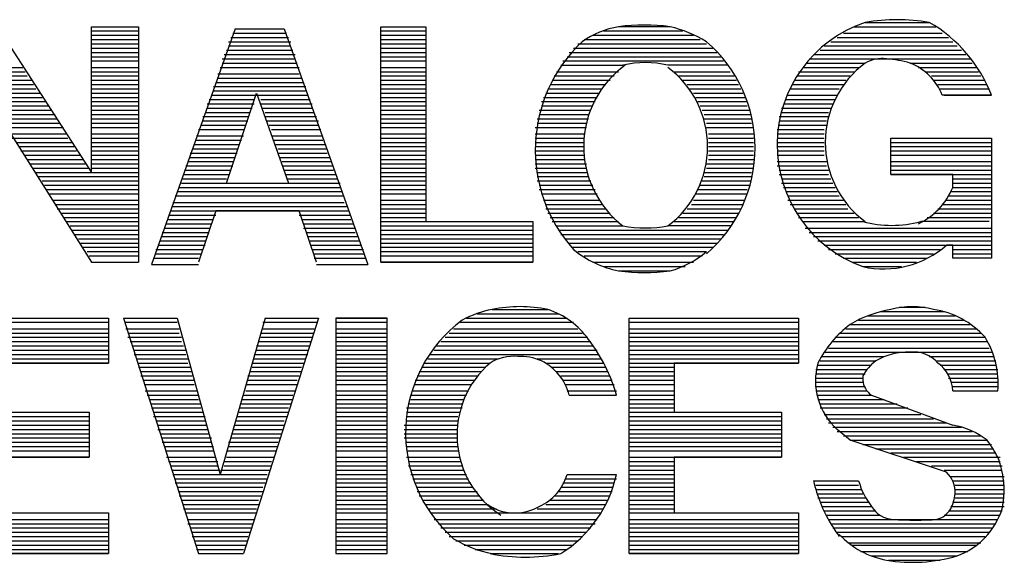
# Model space of a CAD drawing. Extents: x 11.9 to 28.1, y 10.8 to 21.2.
# Tile 22 of 39: x 19.315 to 19.774, y 18.682 to 18.935. Entities that reach past the tile are written whole.
import ezdxf

# ---------------------------------------------------------------- set-up
doc = ezdxf.new("R2010")
doc.units = 0
doc.header["$MEASUREMENT"] = 0
doc.layers.add('LAYNR1', color=2, linetype='Continuous')

msp = doc.modelspace()

# ---------------------------------------------------------------- linework, layer by layer
at = {"layer": 'LAYNR1', "color": 7}
for points in [[(19.304, 18.932), (19.348, 18.864)], [(19.348, 18.932), (19.37, 18.932)], [(19.348, 18.864), (19.348, 18.932), (19.37, 18.932), (19.37, 18.822)], [(19.483, 18.932), (19.504, 18.932)], [(19.618, 18.932), (19.594, 18.932)], [(19.704, 18.932), (19.742, 18.932)], [(19.709, 18.934), (19.739, 18.934)], [(19.348, 18.93), (19.37, 18.93)], [(19.348, 18.928), (19.37, 18.928)], [(19.415, 18.931), (19.376, 18.821)], [(19.413, 18.927), (19.44, 18.927)], [(19.414, 18.929), (19.439, 18.929)], [(19.415, 18.931), (19.438, 18.931)], [(19.438, 18.931), (19.477, 18.821)], [(19.483, 18.93), (19.504, 18.93)], [(19.483, 18.928), (19.504, 18.928)], [(19.582, 18.928), (19.629, 18.928)], [(19.587, 18.93), (19.624, 18.93)], [(19.696, 18.927), (19.748, 18.927)], [(19.699, 18.929), (19.745, 18.929)], [(19.348, 18.926), (19.37, 18.926)], [(19.348, 18.924), (19.37, 18.924)], [(19.412, 18.925), (19.441, 18.925)], [(19.412, 18.923), (19.441, 18.923)], [(19.483, 18.926), (19.504, 18.926)], [(19.483, 18.924), (19.504, 18.924)], [(19.575, 18.924), (19.635, 18.924)], [(19.578, 18.926), (19.632, 18.926)], [(19.69, 18.923), (19.752, 18.923)], [(19.693, 18.925), (19.75, 18.925)], [(19.348, 18.922), (19.37, 18.922)], [(19.348, 18.92), (19.37, 18.92)], [(19.348, 18.918), (19.37, 18.918)], [(19.41, 18.919), (19.443, 18.919)], [(19.411, 18.921), (19.442, 18.921)], [(19.483, 18.922), (19.504, 18.922)], [(19.483, 18.92), (19.504, 18.92)], [(19.483, 18.918), (19.504, 18.918)], [(19.57, 18.918), (19.642, 18.918)], [(19.571, 18.92), (19.64, 18.92)], [(19.573, 18.922), (19.638, 18.922)], [(19.685, 18.919), (19.756, 18.919)], [(19.688, 18.921), (19.754, 18.921)], [(19.348, 18.916), (19.37, 18.916)], [(19.409, 18.917), (19.443, 18.917)], [(19.409, 18.915), (19.444, 18.915)], [(19.483, 18.916), (19.504, 18.916)], [(19.567, 18.914), (19.596, 18.914)], [(19.568, 18.916), (19.643, 18.916)], [(19.645, 18.914), (19.617, 18.914)], [(19.682, 18.915), (19.709, 18.915)], [(19.683, 18.917), (19.758, 18.917)], [(19.73, 18.915), (19.759, 18.915)], [(19.28, 18.913), (19.316, 18.913)], [(19.28, 18.911), (19.317, 18.911)], [(19.28, 18.909), (19.318, 18.909)], [(19.348, 18.913), (19.37, 18.913)], [(19.348, 18.911), (19.37, 18.911)], [(19.348, 18.909), (19.37, 18.909)], [(19.407, 18.91), (19.445, 18.91)], [(19.408, 18.913), (19.445, 18.913)], [(19.483, 18.913), (19.504, 18.913)], [(19.483, 18.911), (19.504, 18.911)], [(19.483, 18.909), (19.504, 18.909)], [(19.564, 18.909), (19.592, 18.909)], [(19.565, 18.911), (19.594, 18.911)], [(19.62, 18.911), (19.646, 18.911)], [(19.622, 18.909), (19.648, 18.909)], [(19.677, 18.909), (19.702, 18.909)], [(19.678, 18.911), (19.704, 18.911)], [(19.68, 18.913), (19.706, 18.913)], [(19.734, 18.913), (19.761, 18.913)], [(19.737, 18.911), (19.762, 18.911)], [(19.74, 18.909), (19.763, 18.909)], [(19.28, 18.907), (19.32, 18.907)], [(19.28, 18.905), (19.321, 18.905)], [(19.348, 18.907), (19.37, 18.907)], [(19.348, 18.905), (19.37, 18.905)], [(19.405, 18.904), (19.448, 18.904)], [(19.406, 18.906), (19.447, 18.906)], [(19.407, 18.908), (19.446, 18.908)], [(19.483, 18.907), (19.504, 18.907)], [(19.483, 18.905), (19.504, 18.905)], [(19.562, 18.905), (19.588, 18.905)], [(19.563, 18.907), (19.59, 18.907)], [(19.624, 18.907), (19.649, 18.907)], [(19.626, 18.905), (19.65, 18.905)], [(19.675, 18.905), (19.699, 18.905)], [(19.676, 18.907), (19.7, 18.907)], [(19.741, 18.907), (19.765, 18.907)], [(19.743, 18.905), (19.766, 18.905)], [(19.28, 18.903), (19.322, 18.903)], [(19.28, 18.901), (19.324, 18.901)], [(19.348, 18.903), (19.37, 18.903)], [(19.348, 18.901), (19.37, 18.901)], [(19.404, 18.9), (19.449, 18.9)], [(19.405, 18.902), (19.448, 18.902)], [(19.411, 18.859), (19.425, 18.901), (19.44, 18.859)], [(19.483, 18.903), (19.504, 18.903)], [(19.483, 18.901), (19.504, 18.901)], [(19.56, 18.901), (19.585, 18.901)], [(19.561, 18.903), (19.586, 18.903)], [(19.627, 18.903), (19.651, 18.903)], [(19.629, 18.901), (19.652, 18.901)], [(19.673, 18.9), (19.696, 18.9)], [(19.674, 18.903), (19.697, 18.903)], [(19.744, 18.903), (19.767, 18.903)], [(19.746, 18.9), (19.768, 18.9)], [(19.28, 18.899), (19.325, 18.899)], [(19.28, 18.897), (19.327, 18.897)], [(19.28, 18.895), (19.328, 18.895)], [(19.302, 18.895), (19.348, 18.822)], [(19.348, 18.899), (19.37, 18.899)], [(19.348, 18.897), (19.37, 18.897)], [(19.348, 18.895), (19.37, 18.895)], [(19.402, 18.896), (19.424, 18.896)], [(19.403, 18.898), (19.424, 18.898)], [(19.427, 18.898), (19.45, 18.898)], [(19.427, 18.896), (19.451, 18.896)], [(19.483, 18.899), (19.504, 18.899)], [(19.483, 18.897), (19.504, 18.897)], [(19.483, 18.895), (19.504, 18.895)], [(19.558, 18.897), (19.583, 18.897)], [(19.558, 18.895), (19.582, 18.895)], [(19.559, 18.899), (19.584, 18.899)], [(19.63, 18.899), (19.653, 18.899)], [(19.631, 18.897), (19.654, 18.897)], [(19.632, 18.895), (19.654, 18.895)], [(19.671, 18.896), (19.694, 18.896)], [(19.672, 18.898), (19.695, 18.898)], [(19.303, 18.893), (19.329, 18.893)], [(19.305, 18.891), (19.331, 18.891)], [(19.348, 18.893), (19.37, 18.893)], [(19.348, 18.891), (19.37, 18.891)], [(19.401, 18.892), (19.422, 18.892)], [(19.402, 18.894), (19.423, 18.894)], [(19.428, 18.894), (19.451, 18.894)], [(19.429, 18.892), (19.452, 18.892)], [(19.483, 18.893), (19.504, 18.893)], [(19.483, 18.891), (19.504, 18.891)], [(19.557, 18.893), (19.581, 18.893)], [(19.557, 18.891), (19.58, 18.891)], [(19.633, 18.893), (19.655, 18.893)], [(19.634, 18.891), (19.656, 18.891)], [(19.67, 18.894), (19.693, 18.894)], [(19.67, 18.892), (19.692, 18.892)], [(19.306, 18.889), (19.332, 18.889)], [(19.307, 18.887), (19.333, 18.887)], [(19.348, 18.889), (19.37, 18.889)], [(19.348, 18.887), (19.37, 18.887)], [(19.399, 18.886), (19.42, 18.886)], [(19.4, 18.89), (19.421, 18.89)], [(19.4, 18.888), (19.421, 18.888)], [(19.429, 18.89), (19.453, 18.89)], [(19.43, 18.888), (19.454, 18.888)], [(19.431, 18.886), (19.454, 18.886)], [(19.483, 18.889), (19.504, 18.889)], [(19.483, 18.887), (19.504, 18.887)], [(19.556, 18.889), (19.58, 18.889)], [(19.556, 18.887), (19.579, 18.887)], [(19.634, 18.889), (19.656, 18.889)], [(19.635, 18.887), (19.656, 18.887)], [(19.669, 18.89), (19.692, 18.89)], [(19.669, 18.888), (19.691, 18.888)], [(19.669, 18.886), (19.691, 18.886)], [(19.308, 18.885), (19.335, 18.885)], [(19.31, 18.882), (19.336, 18.882)], [(19.348, 18.885), (19.37, 18.885)], [(19.348, 18.882), (19.37, 18.882)], [(19.397, 18.881), (19.419, 18.881)], [(19.398, 18.884), (19.419, 18.884)], [(19.432, 18.884), (19.455, 18.884)], [(19.432, 18.881), (19.456, 18.881)], [(19.483, 18.885), (19.504, 18.885)], [(19.483, 18.882), (19.504, 18.882)], [(19.555, 18.885), (19.579, 18.885)], [(19.555, 18.882), (19.578, 18.882)], [(19.635, 18.885), (19.657, 18.885)], [(19.636, 18.882), (19.657, 18.882)], [(19.668, 18.884), (19.69, 18.884)], [(19.668, 18.882), (19.69, 18.882)], [(19.311, 18.88), (19.337, 18.88)], [(19.313, 18.878), (19.339, 18.878)], [(19.348, 18.88), (19.37, 18.88)], [(19.348, 18.878), (19.37, 18.878)], [(19.396, 18.877), (19.417, 18.877)], [(19.397, 18.879), (19.418, 18.879)], [(19.433, 18.879), (19.456, 18.879)], [(19.434, 18.877), (19.457, 18.877)], [(19.483, 18.88), (19.504, 18.88)], [(19.483, 18.878), (19.504, 18.878)], [(19.555, 18.88), (19.578, 18.88)], [(19.555, 18.878), (19.578, 18.878)], [(19.636, 18.88), (19.657, 18.88)], [(19.636, 18.878), (19.657, 18.878)], [(19.668, 18.88), (19.69, 18.88)], [(19.668, 18.878), (19.69, 18.878)], [(19.721, 18.88), (19.768, 18.88)], [(19.721, 18.878), (19.768, 18.878)], [(19.314, 18.876), (19.34, 18.876)], [(19.315, 18.874), (19.341, 18.874)], [(19.317, 18.872), (19.343, 18.872)], [(19.348, 18.876), (19.37, 18.876)], [(19.348, 18.874), (19.37, 18.874)], [(19.348, 18.872), (19.37, 18.872)], [(19.394, 18.873), (19.416, 18.873)], [(19.395, 18.875), (19.416, 18.875)], [(19.435, 18.875), (19.458, 18.875)], [(19.435, 18.873), (19.458, 18.873)], [(19.483, 18.876), (19.504, 18.876)], [(19.483, 18.874), (19.504, 18.874)], [(19.483, 18.872), (19.504, 18.872)], [(19.555, 18.876), (19.578, 18.876)], [(19.555, 18.874), (19.578, 18.874)], [(19.555, 18.872), (19.578, 18.872)], [(19.636, 18.876), (19.657, 18.876)], [(19.636, 18.874), (19.657, 18.874)], [(19.636, 18.872), (19.657, 18.872)], [(19.668, 18.876), (19.69, 18.876)], [(19.668, 18.874), (19.69, 18.874)], [(19.668, 18.872), (19.69, 18.872)], [(19.721, 18.876), (19.768, 18.876)], [(19.721, 18.874), (19.768, 18.874)], [(19.721, 18.872), (19.768, 18.872)], [(19.318, 18.87), (19.344, 18.87)], [(19.319, 18.868), (19.345, 18.868)], [(19.348, 18.87), (19.37, 18.87)], [(19.348, 18.868), (19.37, 18.868)], [(19.393, 18.869), (19.414, 18.869)], [(19.394, 18.871), (19.415, 18.871)], [(19.436, 18.871), (19.459, 18.871)], [(19.437, 18.869), (19.46, 18.869)], [(19.483, 18.87), (19.504, 18.87)], [(19.483, 18.868), (19.504, 18.868)], [(19.555, 18.87), (19.578, 18.87)], [(19.555, 18.868), (19.579, 18.868)], [(19.635, 18.868), (19.657, 18.868)], [(19.636, 18.87), (19.657, 18.87)], [(19.668, 18.869), (19.691, 18.869)], [(19.721, 18.869), (19.768, 18.869)], [(19.321, 18.866), (19.347, 18.866)], [(19.322, 18.864), (19.37, 18.864)], [(19.348, 18.866), (19.37, 18.866)], [(19.391, 18.863), (19.412, 18.863)], [(19.392, 18.867), (19.414, 18.867)], [(19.392, 18.865), (19.413, 18.865)], [(19.437, 18.867), (19.461, 18.867)], [(19.438, 18.865), (19.461, 18.865)], [(19.439, 18.863), (19.462, 18.863)], [(19.483, 18.866), (19.504, 18.866)], [(19.483, 18.864), (19.504, 18.864)], [(19.555, 18.866), (19.579, 18.866)], [(19.556, 18.864), (19.579, 18.864)], [(19.634, 18.864), (19.656, 18.864)], [(19.635, 18.866), (19.657, 18.866)], [(19.668, 18.867), (19.691, 18.867)], [(19.669, 18.865), (19.692, 18.865)], [(19.669, 18.863), (19.692, 18.863)], [(19.721, 18.867), (19.768, 18.867)], [(19.721, 18.865), (19.768, 18.865)], [(19.721, 18.863), (19.768, 18.863)], [(19.323, 18.862), (19.37, 18.862)], [(19.325, 18.86), (19.37, 18.86)], [(19.326, 18.858), (19.37, 18.858)], [(19.39, 18.861), (19.411, 18.861)], [(19.39, 18.859), (19.464, 18.859)], [(19.411, 18.859), (19.44, 18.859)], [(19.439, 18.861), (19.463, 18.861)], [(19.483, 18.862), (19.504, 18.862)], [(19.483, 18.86), (19.504, 18.86)], [(19.483, 18.858), (19.504, 18.858)], [(19.556, 18.862), (19.58, 18.862)], [(19.556, 18.86), (19.581, 18.86)], [(19.557, 18.858), (19.582, 18.858)], [(19.632, 18.858), (19.655, 18.858)], [(19.633, 18.86), (19.656, 18.86)], [(19.634, 18.862), (19.656, 18.862)], [(19.67, 18.861), (19.693, 18.861)], [(19.67, 18.859), (19.694, 18.859)], [(19.75, 18.861), (19.768, 18.861)], [(19.75, 18.859), (19.768, 18.859)], [(19.327, 18.856), (19.37, 18.856)], [(19.328, 18.854), (19.37, 18.854)], [(19.388, 18.855), (19.465, 18.855)], [(19.389, 18.857), (19.464, 18.857)], [(19.483, 18.856), (19.504, 18.856)], [(19.483, 18.854), (19.504, 18.854)], [(19.557, 18.856), (19.583, 18.856)], [(19.558, 18.854), (19.584, 18.854)], [(19.63, 18.854), (19.654, 18.854)], [(19.631, 18.856), (19.654, 18.856)], [(19.671, 18.857), (19.695, 18.857)], [(19.672, 18.855), (19.696, 18.855)], [(19.749, 18.855), (19.768, 18.855)], [(19.75, 18.857), (19.768, 18.857)], [(19.33, 18.851), (19.37, 18.851)], [(19.331, 18.849), (19.37, 18.849)], [(19.386, 18.85), (19.466, 18.85)], [(19.387, 18.853), (19.466, 18.853)], [(19.483, 18.851), (19.504, 18.851)], [(19.483, 18.849), (19.504, 18.849)], [(19.559, 18.851), (19.585, 18.851)], [(19.56, 18.849), (19.586, 18.849)], [(19.628, 18.849), (19.652, 18.849)], [(19.629, 18.851), (19.653, 18.851)], [(19.673, 18.853), (19.697, 18.853)], [(19.673, 18.851), (19.699, 18.851)], [(19.674, 18.849), (19.7, 18.849)], [(19.745, 18.849), (19.768, 18.849)], [(19.747, 18.851), (19.768, 18.851)], [(19.748, 18.853), (19.768, 18.853)], [(19.332, 18.847), (19.37, 18.847)], [(19.334, 18.845), (19.37, 18.845)], [(19.385, 18.846), (19.468, 18.846)], [(19.386, 18.848), (19.467, 18.848)], [(19.453, 18.822), (19.445, 18.846), (19.406, 18.846), (19.398, 18.822)], [(19.483, 18.847), (19.504, 18.847)], [(19.483, 18.845), (19.504, 18.845)], [(19.56, 18.847), (19.588, 18.847)], [(19.561, 18.845), (19.59, 18.845)], [(19.624, 18.845), (19.65, 18.845)], [(19.626, 18.847), (19.651, 18.847)], [(19.676, 18.847), (19.701, 18.847)], [(19.677, 18.845), (19.704, 18.845)], [(19.741, 18.845), (19.768, 18.845)], [(19.743, 18.847), (19.768, 18.847)], [(19.335, 18.843), (19.37, 18.843)], [(19.336, 18.841), (19.37, 18.841)], [(19.383, 18.84), (19.404, 18.84)], [(19.384, 18.844), (19.406, 18.844)], [(19.384, 18.842), (19.405, 18.842)], [(19.445, 18.844), (19.469, 18.844)], [(19.446, 18.842), (19.469, 18.842)], [(19.447, 18.84), (19.47, 18.84)], [(19.483, 18.843), (19.504, 18.843)], [(19.483, 18.841), (19.554, 18.841)], [(19.562, 18.843), (19.592, 18.843)], [(19.563, 18.841), (19.594, 18.841)], [(19.62, 18.841), (19.648, 18.841)], [(19.622, 18.843), (19.649, 18.843)], [(19.678, 18.843), (19.706, 18.843)], [(19.68, 18.841), (19.708, 18.841)], [(19.767, 18.841), (19.735, 18.841)], [(19.738, 18.843), (19.768, 18.843)], [(19.338, 18.839), (19.37, 18.839)], [(19.339, 18.837), (19.37, 18.837)], [(19.34, 18.835), (19.37, 18.835)], [(19.381, 18.836), (19.403, 18.836)], [(19.382, 18.838), (19.403, 18.838)], [(19.447, 18.838), (19.471, 18.838)], [(19.448, 18.836), (19.471, 18.836)], [(19.483, 18.839), (19.554, 18.839)], [(19.483, 18.837), (19.554, 18.837)], [(19.483, 18.835), (19.554, 18.835)], [(19.565, 18.839), (19.596, 18.839)], [(19.566, 18.837), (19.645, 18.837)], [(19.567, 18.835), (19.643, 18.835)], [(19.646, 18.839), (19.617, 18.839)], [(19.681, 18.838), (19.768, 18.838)], [(19.683, 18.836), (19.768, 18.836)], [(19.342, 18.833), (19.37, 18.833)], [(19.343, 18.831), (19.37, 18.831)], [(19.38, 18.832), (19.401, 18.832)], [(19.381, 18.834), (19.402, 18.834)], [(19.449, 18.834), (19.472, 18.834)], [(19.45, 18.832), (19.473, 18.832)], [(19.483, 18.833), (19.554, 18.833)], [(19.483, 18.831), (19.554, 18.831)], [(19.569, 18.833), (19.642, 18.833)], [(19.571, 18.831), (19.64, 18.831)], [(19.685, 18.834), (19.768, 18.834)], [(19.687, 18.832), (19.768, 18.832)], [(19.344, 18.829), (19.37, 18.829)], [(19.346, 18.827), (19.37, 18.827)], [(19.378, 18.828), (19.4, 18.828)], [(19.378, 18.826), (19.399, 18.826)], [(19.379, 18.83), (19.401, 18.83)], [(19.45, 18.83), (19.474, 18.83)], [(19.451, 18.828), (19.475, 18.828)], [(19.452, 18.826), (19.475, 18.826)], [(19.483, 18.829), (19.554, 18.829)], [(19.483, 18.827), (19.554, 18.827)], [(19.572, 18.829), (19.638, 18.829)], [(19.575, 18.827), (19.635, 18.827)], [(19.69, 18.83), (19.768, 18.83)], [(19.692, 18.828), (19.744, 18.828)], [(19.695, 18.826), (19.741, 18.826)], [(19.75, 18.828), (19.768, 18.828)], [(19.75, 18.826), (19.768, 18.826)], [(19.347, 18.825), (19.37, 18.825)], [(19.348, 18.822), (19.37, 18.822)], [(19.377, 18.824), (19.398, 18.824)], [(19.452, 18.824), (19.476, 18.824)], [(19.483, 18.825), (19.554, 18.825)], [(19.483, 18.822), (19.554, 18.822)], [(19.578, 18.825), (19.633, 18.825)], [(19.582, 18.822), (19.629, 18.822)], [(19.699, 18.824), (19.738, 18.824)], [(19.703, 18.822), (19.733, 18.822)], [(19.376, 18.821), (19.398, 18.821)], [(19.453, 18.821), (19.477, 18.821)], [(19.587, 18.82), (19.625, 18.82)], [(19.594, 18.818), (19.618, 18.818)], [(19.708, 18.82), (19.726, 18.82)], [(19.535, 18.8), (19.561, 18.8)], [(19.716, 18.799), (19.746, 18.799)], [(19.725, 18.801), (19.737, 18.801)], [(19.274, 18.796), (19.356, 18.796)], [(19.274, 18.796), (19.356, 18.796), (19.356, 18.775), (19.293, 18.775), (19.293, 18.752), (19.347, 18.752), (19.347, 18.731)], [(19.293, 18.731), (19.293, 18.705), (19.356, 18.705), (19.356, 18.686), (19.274, 18.686), (19.274, 18.796)], [(19.274, 18.794), (19.356, 18.794)], [(19.363, 18.796), (19.388, 18.796)], [(19.363, 18.796), (19.398, 18.686)], [(19.364, 18.794), (19.388, 18.794)], [(19.388, 18.796), (19.408, 18.723)], [(19.429, 18.796), (19.408, 18.723)], [(19.454, 18.796), (19.419, 18.686)], [(19.428, 18.794), (19.453, 18.794)], [(19.429, 18.796), (19.454, 18.796)], [(19.462, 18.796), (19.486, 18.796)], [(19.462, 18.794), (19.486, 18.794)], [(19.52, 18.794), (19.573, 18.794)], [(19.523, 18.796), (19.57, 18.796)], [(19.528, 18.798), (19.566, 18.798)], [(19.599, 18.796), (19.678, 18.796)], [(19.599, 18.796), (19.678, 18.796), (19.678, 18.775), (19.62, 18.775), (19.62, 18.752), (19.67, 18.752), (19.67, 18.731)], [(19.62, 18.731), (19.62, 18.705), (19.678, 18.705), (19.678, 18.686), (19.599, 18.686), (19.599, 18.796)], [(19.599, 18.794), (19.678, 18.794)], [(19.706, 18.795), (19.755, 18.795)], [(19.71, 18.797), (19.751, 18.797)], [(19.274, 18.791), (19.356, 18.791)], [(19.274, 18.789), (19.356, 18.789)], [(19.364, 18.791), (19.389, 18.791)], [(19.365, 18.789), (19.389, 18.789)], [(19.427, 18.789), (19.452, 18.789)], [(19.428, 18.791), (19.452, 18.791)], [(19.462, 18.791), (19.486, 18.791)], [(19.462, 18.789), (19.486, 18.789)], [(19.515, 18.789), (19.577, 18.789)], [(19.517, 18.791), (19.575, 18.791)], [(19.599, 18.791), (19.678, 18.791)], [(19.599, 18.789), (19.678, 18.789)], [(19.697, 18.789), (19.763, 18.789)], [(19.7, 18.791), (19.761, 18.791)], [(19.702, 18.793), (19.758, 18.793)], [(19.274, 18.787), (19.356, 18.787)], [(19.274, 18.785), (19.356, 18.785)], [(19.365, 18.787), (19.39, 18.787)], [(19.366, 18.785), (19.39, 18.785)], [(19.426, 18.785), (19.45, 18.785)], [(19.427, 18.787), (19.451, 18.787)], [(19.462, 18.787), (19.486, 18.787)], [(19.462, 18.785), (19.486, 18.785)], [(19.511, 18.785), (19.581, 18.785)], [(19.513, 18.787), (19.579, 18.787)], [(19.599, 18.787), (19.678, 18.787)], [(19.599, 18.785), (19.678, 18.785)], [(19.694, 18.785), (19.766, 18.785)], [(19.695, 18.787), (19.765, 18.787)], [(19.274, 18.783), (19.356, 18.783)], [(19.274, 18.781), (19.356, 18.781)], [(19.367, 18.783), (19.391, 18.783)], [(19.368, 18.781), (19.392, 18.781)], [(19.425, 18.783), (19.45, 18.783)], [(19.425, 18.781), (19.449, 18.781)], [(19.462, 18.783), (19.486, 18.783)], [(19.462, 18.781), (19.486, 18.781)], [(19.508, 18.781), (19.552, 18.781)], [(19.509, 18.783), (19.582, 18.783)], [(19.551, 18.781), (19.584, 18.781)], [(19.599, 18.783), (19.678, 18.783)], [(19.599, 18.781), (19.678, 18.781)], [(19.69, 18.78), (19.768, 18.78)], [(19.692, 18.782), (19.767, 18.782)], [(19.274, 18.779), (19.356, 18.779)], [(19.274, 18.777), (19.356, 18.777)], [(19.368, 18.779), (19.392, 18.779)], [(19.369, 18.777), (19.393, 18.777)], [(19.424, 18.779), (19.449, 18.779)], [(19.424, 18.777), (19.448, 18.777)], [(19.462, 18.779), (19.486, 18.779)], [(19.462, 18.777), (19.486, 18.777)], [(19.505, 18.777), (19.538, 18.777)], [(19.506, 18.779), (19.549, 18.779)], [(19.548, 18.779), (19.585, 18.779)], [(19.556, 18.777), (19.586, 18.777)], [(19.599, 18.779), (19.678, 18.779)], [(19.599, 18.777), (19.678, 18.777)], [(19.688, 18.776), (19.714, 18.776)], [(19.689, 18.778), (19.718, 18.778)], [(19.739, 18.778), (19.769, 18.778)], [(19.742, 18.776), (19.77, 18.776)], [(19.274, 18.775), (19.356, 18.775)], [(19.37, 18.775), (19.393, 18.775)], [(19.37, 18.773), (19.394, 18.773)], [(19.371, 18.771), (19.395, 18.771)], [(19.422, 18.771), (19.446, 18.771)], [(19.423, 18.775), (19.447, 18.775)], [(19.423, 18.773), (19.446, 18.773)], [(19.462, 18.775), (19.486, 18.775)], [(19.462, 18.773), (19.486, 18.773)], [(19.462, 18.771), (19.486, 18.771)], [(19.501, 18.771), (19.53, 18.771)], [(19.502, 18.773), (19.532, 18.773)], [(19.503, 18.775), (19.534, 18.775)], [(19.56, 18.775), (19.587, 18.775)], [(19.563, 18.773), (19.588, 18.773)], [(19.565, 18.771), (19.589, 18.771)], [(19.599, 18.775), (19.678, 18.775)], [(19.599, 18.773), (19.62, 18.773)], [(19.599, 18.771), (19.62, 18.771)], [(19.686, 18.772), (19.71, 18.772)], [(19.687, 18.774), (19.712, 18.774)], [(19.744, 18.774), (19.77, 18.774)], [(19.746, 18.772), (19.771, 18.772)], [(19.371, 18.769), (19.395, 18.769)], [(19.372, 18.767), (19.396, 18.767)], [(19.421, 18.769), (19.445, 18.769)], [(19.421, 18.767), (19.444, 18.767)], [(19.462, 18.769), (19.486, 18.769)], [(19.462, 18.767), (19.486, 18.767)], [(19.499, 18.767), (19.527, 18.767)], [(19.5, 18.769), (19.528, 18.769)], [(19.567, 18.769), (19.59, 18.769)], [(19.568, 18.767), (19.591, 18.767)], [(19.599, 18.769), (19.62, 18.769)], [(19.599, 18.767), (19.62, 18.767)], [(19.686, 18.77), (19.709, 18.77)], [(19.686, 18.768), (19.708, 18.768)], [(19.686, 18.766), (19.708, 18.766)], [(19.748, 18.77), (19.771, 18.77)], [(19.748, 18.768), (19.771, 18.768)], [(19.749, 18.766), (19.771, 18.766)], [(19.373, 18.765), (19.396, 18.765)], [(19.373, 18.762), (19.397, 18.762)], [(19.42, 18.765), (19.444, 18.765)], [(19.42, 18.762), (19.443, 18.762)], [(19.462, 18.765), (19.486, 18.765)], [(19.462, 18.762), (19.486, 18.762)], [(19.498, 18.762), (19.524, 18.762)], [(19.499, 18.765), (19.525, 18.765)], [(19.569, 18.765), (19.592, 18.765)], [(19.57, 18.762), (19.593, 18.762)], [(19.599, 18.765), (19.62, 18.765)], [(19.599, 18.762), (19.62, 18.762)], [(19.686, 18.764), (19.709, 18.764)], [(19.686, 18.762), (19.71, 18.762)], [(19.75, 18.764), (19.771, 18.764)], [(19.75, 18.762), (19.771, 18.762)], [(19.374, 18.76), (19.398, 18.76)], [(19.375, 18.758), (19.398, 18.758)], [(19.418, 18.758), (19.442, 18.758)], [(19.419, 18.76), (19.442, 18.76)], [(19.462, 18.76), (19.486, 18.76)], [(19.462, 18.758), (19.486, 18.758)], [(19.497, 18.76), (19.523, 18.76)], [(19.497, 18.758), (19.522, 18.758)], [(19.571, 18.76), (19.593, 18.76)], [(19.599, 18.76), (19.62, 18.76)], [(19.599, 18.758), (19.62, 18.758)], [(19.687, 18.76), (19.712, 18.76)], [(19.687, 18.758), (19.718, 18.758)], [(19.712, 18.76), (19.75, 18.746)], [(19.376, 18.756), (19.399, 18.756)], [(19.376, 18.754), (19.399, 18.754)], [(19.417, 18.754), (19.44, 18.754)], [(19.418, 18.756), (19.441, 18.756)], [(19.462, 18.756), (19.486, 18.756)], [(19.462, 18.754), (19.486, 18.754)], [(19.495, 18.754), (19.521, 18.754)], [(19.496, 18.756), (19.521, 18.756)], [(19.599, 18.756), (19.62, 18.756)], [(19.599, 18.754), (19.62, 18.754)], [(19.688, 18.756), (19.724, 18.756)], [(19.688, 18.754), (19.729, 18.754)], [(19.274, 18.752), (19.347, 18.752)], [(19.274, 18.75), (19.347, 18.75)], [(19.274, 18.748), (19.347, 18.748)], [(19.377, 18.752), (19.4, 18.752)], [(19.377, 18.75), (19.401, 18.75)], [(19.378, 18.748), (19.401, 18.748)], [(19.415, 18.748), (19.438, 18.748)], [(19.416, 18.75), (19.439, 18.75)], [(19.417, 18.752), (19.44, 18.752)], [(19.462, 18.752), (19.486, 18.752)], [(19.462, 18.75), (19.486, 18.75)], [(19.462, 18.748), (19.486, 18.748)], [(19.495, 18.752), (19.52, 18.752)], [(19.495, 18.75), (19.519, 18.75)], [(19.495, 18.748), (19.519, 18.748)], [(19.599, 18.752), (19.67, 18.752)], [(19.599, 18.75), (19.67, 18.75)], [(19.599, 18.748), (19.67, 18.748)], [(19.69, 18.751), (19.735, 18.751)], [(19.691, 18.749), (19.741, 18.749)], [(19.274, 18.746), (19.347, 18.746)], [(19.274, 18.744), (19.347, 18.744)], [(19.379, 18.746), (19.402, 18.746)], [(19.379, 18.744), (19.402, 18.744)], [(19.414, 18.744), (19.437, 18.744)], [(19.415, 18.746), (19.438, 18.746)], [(19.462, 18.746), (19.486, 18.746)], [(19.462, 18.744), (19.486, 18.744)], [(19.494, 18.746), (19.519, 18.746)], [(19.494, 18.744), (19.519, 18.744)], [(19.599, 18.746), (19.67, 18.746)], [(19.599, 18.744), (19.67, 18.744)], [(19.692, 18.747), (19.747, 18.747)], [(19.694, 18.745), (19.754, 18.745)], [(19.274, 18.742), (19.347, 18.742)], [(19.274, 18.74), (19.347, 18.74)], [(19.38, 18.742), (19.403, 18.742)], [(19.381, 18.74), (19.404, 18.74)], [(19.413, 18.74), (19.436, 18.74)], [(19.414, 18.742), (19.437, 18.742)], [(19.462, 18.742), (19.486, 18.742)], [(19.462, 18.74), (19.486, 18.74)], [(19.494, 18.742), (19.519, 18.742)], [(19.494, 18.74), (19.519, 18.74)], [(19.599, 18.742), (19.67, 18.742)], [(19.599, 18.74), (19.67, 18.74)], [(19.696, 18.743), (19.759, 18.743)], [(19.699, 18.741), (19.763, 18.741)], [(19.702, 18.739), (19.766, 18.739)], [(19.274, 18.738), (19.347, 18.738)], [(19.274, 18.736), (19.347, 18.736)], [(19.274, 18.734), (19.347, 18.734)], [(19.381, 18.738), (19.404, 18.738)], [(19.382, 18.736), (19.405, 18.736)], [(19.383, 18.734), (19.405, 18.734)], [(19.411, 18.734), (19.434, 18.734)], [(19.412, 18.738), (19.435, 18.738)], [(19.412, 18.736), (19.435, 18.736)], [(19.462, 18.738), (19.486, 18.738)], [(19.462, 18.736), (19.486, 18.736)], [(19.462, 18.734), (19.486, 18.734)], [(19.495, 18.738), (19.519, 18.738)], [(19.495, 18.736), (19.519, 18.736)], [(19.495, 18.734), (19.519, 18.734)], [(19.599, 18.738), (19.67, 18.738)], [(19.599, 18.736), (19.67, 18.736)], [(19.599, 18.734), (19.67, 18.734)], [(19.708, 18.737), (19.768, 18.737)], [(19.714, 18.735), (19.769, 18.735)], [(19.274, 18.731), (19.347, 18.731)], [(19.347, 18.731), (19.293, 18.731)], [(19.383, 18.731), (19.406, 18.731)], [(19.411, 18.731), (19.433, 18.731)], [(19.462, 18.731), (19.486, 18.731)], [(19.495, 18.731), (19.52, 18.731)], [(19.599, 18.731), (19.67, 18.731)], [(19.67, 18.731), (19.62, 18.731)], [(19.721, 18.733), (19.77, 18.733)], [(19.727, 18.731), (19.772, 18.731)], [(19.384, 18.729), (19.407, 18.729)], [(19.385, 18.727), (19.407, 18.727)], [(19.386, 18.725), (19.408, 18.725)], [(19.409, 18.725), (19.431, 18.725)], [(19.41, 18.729), (19.432, 18.729)], [(19.41, 18.727), (19.432, 18.727)], [(19.462, 18.729), (19.486, 18.729)], [(19.462, 18.727), (19.486, 18.727)], [(19.462, 18.725), (19.486, 18.725)], [(19.496, 18.729), (19.52, 18.729)], [(19.496, 18.727), (19.521, 18.727)], [(19.497, 18.725), (19.522, 18.725)], [(19.599, 18.729), (19.62, 18.729)], [(19.599, 18.727), (19.62, 18.727)], [(19.599, 18.725), (19.62, 18.725)], [(19.733, 18.729), (19.772, 18.729)], [(19.74, 18.727), (19.773, 18.727)], [(19.746, 18.725), (19.773, 18.725)], [(19.386, 18.723), (19.43, 18.723)], [(19.387, 18.721), (19.43, 18.721)], [(19.462, 18.723), (19.486, 18.723)], [(19.462, 18.721), (19.486, 18.721)], [(19.497, 18.723), (19.523, 18.723)], [(19.498, 18.721), (19.524, 18.721)], [(19.569, 18.721), (19.593, 18.721)], [(19.57, 18.723), (19.593, 18.723)], [(19.599, 18.723), (19.62, 18.723)], [(19.599, 18.721), (19.62, 18.721)], [(19.749, 18.722), (19.774, 18.722)], [(19.387, 18.719), (19.429, 18.719)], [(19.388, 18.717), (19.428, 18.717)], [(19.462, 18.719), (19.486, 18.719)], [(19.462, 18.717), (19.486, 18.717)], [(19.499, 18.719), (19.525, 18.719)], [(19.5, 18.717), (19.526, 18.717)], [(19.567, 18.717), (19.591, 18.717)], [(19.568, 18.719), (19.592, 18.719)], [(19.599, 18.719), (19.62, 18.719)], [(19.599, 18.717), (19.62, 18.717)], [(19.685, 18.72), (19.706, 18.72)], [(19.686, 18.72), (19.706, 18.72)], [(19.686, 18.718), (19.706, 18.718)], [(19.686, 18.716), (19.707, 18.716)], [(19.75, 18.72), (19.774, 18.72)], [(19.751, 18.718), (19.774, 18.718)], [(19.751, 18.716), (19.774, 18.716)], [(19.389, 18.715), (19.428, 18.715)], [(19.389, 18.713), (19.427, 18.713)], [(19.39, 18.711), (19.426, 18.711)], [(19.462, 18.715), (19.486, 18.715)], [(19.462, 18.713), (19.486, 18.713)], [(19.462, 18.711), (19.486, 18.711)], [(19.5, 18.715), (19.528, 18.715)], [(19.501, 18.713), (19.529, 18.713)], [(19.503, 18.711), (19.531, 18.711)], [(19.562, 18.711), (19.589, 18.711)], [(19.564, 18.713), (19.59, 18.713)], [(19.566, 18.715), (19.591, 18.715)], [(19.599, 18.715), (19.62, 18.715)], [(19.599, 18.713), (19.62, 18.713)], [(19.599, 18.711), (19.62, 18.711)], [(19.687, 18.714), (19.708, 18.714)], [(19.687, 18.712), (19.709, 18.712)], [(19.751, 18.714), (19.774, 18.714)], [(19.751, 18.712), (19.774, 18.712)], [(19.391, 18.709), (19.426, 18.709)], [(19.391, 18.707), (19.425, 18.707)], [(19.462, 18.709), (19.486, 18.709)], [(19.462, 18.707), (19.486, 18.707)], [(19.504, 18.709), (19.533, 18.709)], [(19.505, 18.707), (19.537, 18.707)], [(19.556, 18.707), (19.587, 18.707)], [(19.56, 18.709), (19.588, 18.709)], [(19.599, 18.709), (19.62, 18.709)], [(19.599, 18.707), (19.62, 18.707)], [(19.688, 18.71), (19.711, 18.71)], [(19.689, 18.708), (19.712, 18.708)], [(19.749, 18.708), (19.774, 18.708)], [(19.75, 18.71), (19.774, 18.71)], [(19.274, 18.705), (19.356, 18.705)], [(19.274, 18.702), (19.356, 18.702)], [(19.392, 18.705), (19.425, 18.705)], [(19.393, 18.702), (19.424, 18.702)], [(19.462, 18.705), (19.486, 18.705)], [(19.462, 18.702), (19.486, 18.702)], [(19.506, 18.705), (19.535, 18.705)], [(19.508, 18.702), (19.535, 18.702)], [(19.535, 18.705), (19.586, 18.705)], [(19.535, 18.702), (19.584, 18.702)], [(19.599, 18.705), (19.678, 18.705)], [(19.599, 18.702), (19.678, 18.702)], [(19.69, 18.706), (19.714, 18.706)], [(19.691, 18.704), (19.716, 18.704)], [(19.692, 18.702), (19.771, 18.702)], [(19.746, 18.704), (19.772, 18.704)], [(19.748, 18.706), (19.773, 18.706)], [(19.274, 18.7), (19.356, 18.7)], [(19.274, 18.698), (19.356, 18.698)], [(19.393, 18.7), (19.423, 18.7)], [(19.394, 18.698), (19.423, 18.698)], [(19.462, 18.7), (19.486, 18.7)], [(19.462, 18.698), (19.486, 18.698)], [(19.51, 18.7), (19.583, 18.7)], [(19.511, 18.698), (19.581, 18.698)], [(19.599, 18.7), (19.678, 18.7)], [(19.599, 18.698), (19.678, 18.698)], [(19.693, 18.7), (19.77, 18.7)], [(19.694, 18.698), (19.768, 18.698)], [(19.274, 18.696), (19.356, 18.696)], [(19.274, 18.694), (19.356, 18.694)], [(19.395, 18.696), (19.422, 18.696)], [(19.395, 18.694), (19.421, 18.694)], [(19.462, 18.696), (19.486, 18.696)], [(19.462, 18.694), (19.486, 18.694)], [(19.513, 18.696), (19.579, 18.696)], [(19.515, 18.694), (19.577, 18.694)], [(19.599, 18.696), (19.678, 18.696)], [(19.599, 18.694), (19.678, 18.694)], [(19.696, 18.696), (19.767, 18.696)], [(19.698, 18.694), (19.765, 18.694)], [(19.274, 18.692), (19.356, 18.692)], [(19.274, 18.69), (19.356, 18.69)], [(19.274, 18.688), (19.356, 18.688)], [(19.396, 18.692), (19.421, 18.692)], [(19.397, 18.69), (19.42, 18.69)], [(19.397, 18.688), (19.419, 18.688)], [(19.462, 18.692), (19.486, 18.692)], [(19.462, 18.69), (19.486, 18.69)], [(19.462, 18.688), (19.486, 18.688)], [(19.518, 18.692), (19.575, 18.692)], [(19.522, 18.69), (19.573, 18.69)], [(19.527, 18.688), (19.57, 18.688)], [(19.599, 18.692), (19.678, 18.692)], [(19.599, 18.69), (19.678, 18.69)], [(19.599, 18.688), (19.678, 18.688)], [(19.701, 18.691), (19.763, 18.691)], [(19.703, 18.69), (19.761, 18.69)], [(19.274, 18.686), (19.356, 18.686)], [(19.398, 18.686), (19.419, 18.686)], [(19.462, 18.686), (19.486, 18.686)], [(19.534, 18.686), (19.566, 18.686)], [(19.599, 18.686), (19.678, 18.686)], [(19.707, 18.687), (19.757, 18.687)], [(19.712, 18.685), (19.752, 18.685)], [(19.72, 18.683), (19.744, 18.683)]]:
    msp.add_lwpolyline(points, dxfattribs=at)
for points in [[(19.483, 18.822), (19.483, 18.932), (19.504, 18.932), (19.504, 18.841), (19.554, 18.841), (19.554, 18.822), (19.483, 18.822)], [(19.462, 18.796), (19.462, 18.686), (19.486, 18.686), (19.486, 18.796), (19.462, 18.796)]]:
    msp.add_lwpolyline(points, close=True, dxfattribs=at)
for points in [[(19.594, 18.932, 0.106113), (19.577, 18.925)], [(19.618, 18.932, 0.064632), (19.594, 18.932)], [(19.635, 18.925, 0.078031), (19.618, 18.932)], [(19.709, 18.934, 0.71066), (19.708, 18.82)], [(19.739, 18.934, 0.084387), (19.709, 18.934)], [(19.768, 18.9, 0.172143), (19.739, 18.934)], [(19.577, 18.925, 0.408552), (19.573, 18.828)], [(19.635, 18.826, 0.45888), (19.635, 18.925)], [(19.597, 18.914, 0.501296), (19.596, 18.839)], [(19.617, 18.914, 0.11685), (19.596, 18.914)], [(19.709, 18.915, 0.501216), (19.709, 18.841)], [(19.719, 18.917, 0.171052), (19.709, 18.915)], [(19.73, 18.915, 0.051362), (19.719, 18.917)], [(19.768, 18.9), (19.745, 18.9, 0.215428), (19.73, 18.915)], [(19.617, 18.839, 0.50138), (19.617, 18.913)], [(19.734, 18.84, 0.184688), (19.75, 18.857), (19.75, 18.863), (19.721, 18.863), (19.721, 18.88), (19.768, 18.88), (19.768, 18.824), (19.75, 18.824), (19.75, 18.83), (19.747, 18.83)], [(19.708, 18.841, 0.129852), (19.735, 18.841)], [(19.596, 18.839, 0.085293), (19.617, 18.839)], [(19.573, 18.828, 0.124913), (19.594, 18.818)], [(19.618, 18.818, 0.110598), (19.635, 18.827)], [(19.708, 18.82, 0.240612), (19.747, 18.83)], [(19.594, 18.818, 0.060721), (19.618, 18.818)], [(19.535, 18.8, 0.079135), (19.521, 18.795)], [(19.561, 18.8, 0.100249), (19.535, 18.8)], [(19.58, 18.786, 0.15839), (19.561, 18.8)], [(19.721, 18.8, 0.090699), (19.702, 18.793)], [(19.741, 18.8, 0.122833), (19.721, 18.8)], [(19.765, 18.787, 0.176403), (19.741, 18.8)], [(19.521, 18.795, 0.477461), (19.517, 18.693)], [(19.702, 18.793, 0.113595), (19.687, 18.775)], [(19.593, 18.76, 0.093151), (19.58, 18.786)], [(19.771, 18.762, 0.16105), (19.765, 18.787)], [(19.73, 18.78, 0.139228), (19.714, 18.776)], [(19.743, 18.775, 0.255213), (19.73, 18.78)], [(19.547, 18.778, 0.17138), (19.534, 18.775)], [(19.558, 18.776, 0.124287), (19.547, 18.778)], [(19.571, 18.76, 0.215311), (19.558, 18.776)], [(19.714, 18.776, 0.105355), (19.708, 18.769)], [(19.534, 18.775, 0.501386), (19.539, 18.704)], [(19.687, 18.775, 0.284892), (19.696, 18.744)], [(19.75, 18.762, 0.230116), (19.743, 18.775)], [(19.708, 18.769), (19.708, 18.767, 0.236834), (19.712, 18.76)], [(19.751, 18.714, 0.22806), (19.747, 18.724), (19.702, 18.739), (19.696, 18.744)], [(19.766, 18.739, 0.121725), (19.75, 18.746)], [(19.771, 18.731, 0.031058), (19.766, 18.739)], [(19.772, 18.728, 0.030539), (19.771, 18.731)], [(19.773, 18.707, 0.132542), (19.772, 18.728)], [(19.557, 18.708, 0.215423), (19.57, 18.723)], [(19.567, 18.686, 0.201235), (19.593, 18.723)], [(19.685, 18.72, 0.082783), (19.693, 18.7)], [(19.706, 18.72, 0.090654), (19.712, 18.708)], [(19.749, 18.707, 0.101764), (19.751, 18.714)], [(19.533, 18.709, 0.171086), (19.546, 18.705)], [(19.546, 18.705, 0.124704), (19.557, 18.708)], [(19.712, 18.708, 0.238608), (19.722, 18.702)], [(19.742, 18.702, 0.227088), (19.749, 18.707)], [(19.752, 18.685, 0.230992), (19.773, 18.707)], [(19.722, 18.702, 0.034528), (19.743, 18.702)], [(19.693, 18.7, 0.033141), (19.697, 18.694)], [(19.517, 18.693, 0.093424), (19.535, 18.686)], [(19.697, 18.695, 0.160765), (19.719, 18.683)], [(19.534, 18.686, 0.09848), (19.567, 18.686)], [(19.719, 18.683, 0.115439), (19.752, 18.685)]]:
    msp.add_lwpolyline(points, format="xyb", dxfattribs=at)

doc.saveas('drawing.dxf')
